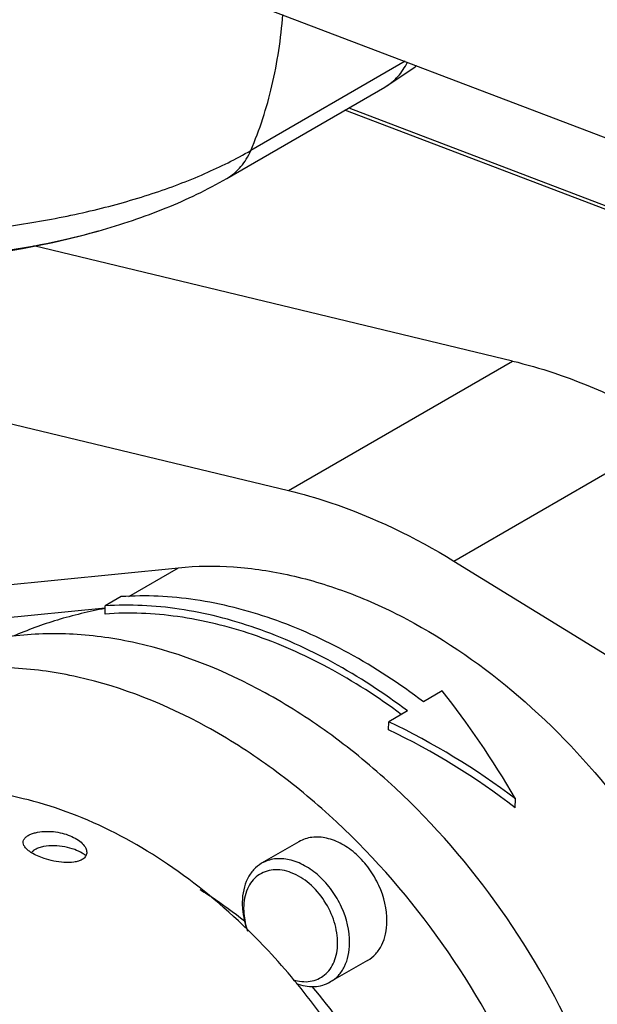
# Model space of a CAD drawing. Header units: inches. Extents: x 0 to 34, y 0 to 22.
# Tile 102 of 175: x 20.19 to 20.853, y 17.233 to 18.364. Entities that reach past the tile are written whole.
import ezdxf

# ---------------------------------------------------------------- set-up
doc = ezdxf.new("R2010")
doc.units = ezdxf.units.IN
doc.header["$LTSCALE"] = 1.87
doc.header["$MEASUREMENT"] = 0
doc.layers.get('0').update_dxf_attribs({"linetype": 'CONTINUOUS'})
for name, color, linetype in [('02___PRT_ALL_AXES', 7, 'CONTINUOUS'), ('3_ALL_AXES', 7, 'CONTINUOUS'), ('7_ALL_FEATURES', 7, 'CONTINUOUS')]:
    doc.layers.add(name, color=color, linetype=linetype)

msp = doc.modelspace()

# ---------------------------------------------------------------- linework, layer by layer
at = {"color": 7, "linetype": 'Continuous'}
msp.add_arc((19.93484, 16.789165), 0.739774, 42.690419, 45.699609, dxfattribs=at)
for points, knots in [([(20.451513, 17.318613), (20.423129, 17.346298), (20.36364, 17.395543), (20.280472, 17.441476), (20.21293, 17.465262), (20.163547, 17.476297), (20.11512, 17.480698), (20.083341, 17.479135), (20.067918, 17.477193)], [0, 0, 0, 0, 0.27765985, 0.53772119, 0.66043473, 0.77811983, 0.89113648, 1, 1, 1, 1]), ([(20.55503, 17.193269), (20.54927, 17.201937), (20.525733, 17.2359), (20.499555, 17.268041), (20.478595, 17.29076)], [0, 0, 0, 0, 0.25188879, 1, 1, 1, 1])]:
    msp.add_open_spline(points, degree=3, knots=knots, dxfattribs=at)
at = {"layer": '02___PRT_ALL_AXES', "color": 7, "linetype": 'Continuous'}
msp.add_line((20.316881, 18.436505), (21.752966, 17.888718), dxfattribs=at)
at = {"layer": '3_ALL_AXES', "color": 7, "linetype": 'Continuous'}
for p, q in [((20.63213, 18.316255), (20.455035, 18.213812)), ((20.427387, 18.181617), (20.427443, 18.181649)), ((20.279811, 18.121261), (20.279975, 18.121307)), ((20.510294, 17.419841), (20.467428, 17.395045)), ((20.589148, 17.283526), (20.546283, 17.258729))]:
    msp.add_line(p, q, dxfattribs=at)
for centre, radius, start, end in [((20.010256, 19.084247), 1.000001, 252.916419, 285.647533), ((20.056479, 18.921307), 0.830632, 282.846144, 285.597009), ((20.24016, 17.369632), 0.042716, 52.979482, 56.202937), ((20.035853, 16.835048), 0.644009, 21.96381, 40.525142)]:
    msp.add_arc(centre, radius, start, end, dxfattribs=at)
for points, knots in [([(19.447706, 18.31266), (19.455833, 18.30022), (19.470629, 18.282421), (19.493706, 18.260949), (19.521276, 18.239058), (19.561501, 18.213642), (19.616471, 18.187081), (19.678406, 18.164142), (19.746198, 18.145236), (19.818628, 18.130703), (19.894387, 18.12081), (19.972096, 18.11574), (20.05034, 18.115585), (20.127693, 18.120349), (20.202749, 18.129942), (20.27414, 18.14419), (20.340586, 18.162829), (20.400876, 18.185523), (20.437935, 18.20392), (20.455035, 18.213812)], [0, 0, 0, 0, 0.04145349, 0.06402689, 0.08789538, 0.13955973, 0.19637235, 0.25791929, 0.32356399, 0.3925068, 0.46383117, 0.53654231, 0.60960185, 0.68196081, 0.75259154, 0.82052293, 0.88486926, 0.9448891, 1, 1, 1, 1]), ([(20.427445, 18.181647), (20.430557, 18.183451), (20.436376, 18.187554), (20.443885, 18.195088), (20.450214, 18.203842), (20.453549, 18.210351), (20.455035, 18.213812)], [0, 0, 0, 0, 0.25053366, 0.49281887, 0.73765662, 1, 1, 1, 1]), ([(20.279806, 18.121259), (20.30623, 18.128651), (20.35685, 18.145622), (20.405076, 18.16871), (20.427437, 18.181646)], [0, 0, 0, 0, 0.51506789, 1, 1, 1, 1]), ([(19.773657, 18.113033), (19.792216, 18.108731), (19.830165, 18.101185), (19.888283, 18.09308), (19.94786, 18.088091), (20.008123, 18.086284), (20.068291, 18.087681), (20.127585, 18.092266), (20.185235, 18.099978), (20.222816, 18.107279), (20.241157, 18.111465)], [0, 0, 0, 0, 0.12129268, 0.24617884, 0.37342812, 0.50175733, 0.62986096, 0.75643733, 0.88021754, 1, 1, 1, 1]), ([(20.90822, 16.840504), (20.90895, 16.898519), (20.898448, 16.987502), (20.86582, 17.102803), (20.81973, 17.218755), (20.740938, 17.354116), (20.638184, 17.470355), (20.545288, 17.545988), (20.451774, 17.605568), (20.352226, 17.645625), (20.252376, 17.660115), (20.18184, 17.658059), (20.115355, 17.643272), (20.074496, 17.624968), (20.055478, 17.613966)], [0, 0, 0, 0, 0.12979445, 0.19809947, 0.26781138, 0.40846361, 0.54613629, 0.61228171, 0.67586505, 0.79387923, 0.84855981, 0.90066528, 0.95084832, 1, 1, 1, 1]), ([(20.84086, 16.801539), (20.84159, 16.859553), (20.831088, 16.948536), (20.79846, 17.063837), (20.75237, 17.17979), (20.673578, 17.315151), (20.570823, 17.431389), (20.477928, 17.507022), (20.384413, 17.566602), (20.284866, 17.606659), (20.185016, 17.62115), (20.114479, 17.619093), (20.047995, 17.604306), (20.007136, 17.586002), (19.988118, 17.575001)], [0, 0, 0, 0, 0.12979445, 0.19809947, 0.26781138, 0.40846361, 0.54613629, 0.61228171, 0.67586505, 0.79387923, 0.84855981, 0.90066528, 0.95084832, 1, 1, 1, 1]), ([(20.19457, 17.415628), (20.194115, 17.416577), (20.193493, 17.418621), (20.194044, 17.421927), (20.196225, 17.424891), (20.19833, 17.426407), (20.199548, 17.427111)], [0, 0, 0, 0, 0.22699714, 0.4469442, 0.69656359, 1, 1, 1, 1]), ([(20.199548, 17.427111), (20.20073, 17.427795), (20.203384, 17.429002), (20.209413, 17.430834), (20.217853, 17.431935), (20.228236, 17.431656), (20.238305, 17.429933), (20.247447, 17.426982), (20.255277, 17.423017), (20.261467, 17.418269), (20.264502, 17.414368), (20.265465, 17.412346)], [0, 0, 0, 0, 0.05636208, 0.11977227, 0.25959947, 0.40531686, 0.54713846, 0.67977498, 0.80044579, 0.90754194, 1, 1, 1, 1]), ([(20.61136, 17.328172), (20.611537, 17.342266), (20.606101, 17.364048), (20.591539, 17.389029), (20.577121, 17.405349), (20.560531, 17.417528), (20.542915, 17.424626), (20.525506, 17.425916), (20.514826, 17.422463), (20.510294, 17.419841)], [0, 0, 0, 0, 0.26681413, 0.40787352, 0.54594465, 0.67582662, 0.79418218, 0.90087666, 1, 1, 1, 1]), ([(20.198092, 17.411071), (20.197711, 17.411429), (20.196353, 17.41279), (20.195176, 17.414363), (20.19457, 17.415628)], [0, 0, 0, 0, 0.27153534, 1, 1, 1, 1]), ([(20.203285, 17.407163), (20.202796, 17.407468), (20.200979, 17.408649), (20.199253, 17.409981), (20.198092, 17.411071)], [0, 0, 0, 0, 0.26548074, 1, 1, 1, 1]), ([(20.207371, 17.410803), (20.206943, 17.410555), (20.205419, 17.409594), (20.204037, 17.408377), (20.203241, 17.407339)], [0, 0, 0, 0, 0.27447994, 1, 1, 1, 1]), ([(20.217748, 17.400591), (20.215108, 17.401474), (20.21015, 17.403384), (20.205423, 17.40583), (20.203285, 17.407163)], [0, 0, 0, 0, 0.52494293, 1, 1, 1, 1]), ([(20.252853, 17.410746), (20.249203, 17.412129), (20.241427, 17.414295), (20.229373, 17.41558), (20.219288, 17.414888), (20.211989, 17.412995), (20.208776, 17.411616), (20.207371, 17.410803)], [0, 0, 0, 0, 0.25099201, 0.51614889, 0.77673951, 0.89559216, 1, 1, 1, 1]), ([(20.263921, 17.40513), (20.263103, 17.405678), (20.259587, 17.407871), (20.255806, 17.409628), (20.252853, 17.410746)], [0, 0, 0, 0, 0.23775023, 1, 1, 1, 1]), ([(20.265465, 17.412346), (20.266123, 17.410965), (20.266791, 17.408716), (20.266559, 17.405685), (20.266038, 17.404272), (20.265686, 17.403611)], [0, 0, 0, 0, 0.50777457, 0.75128892, 1, 1, 1, 1]), ([(20.261252, 17.399269), (20.259922, 17.3985), (20.256846, 17.397265), (20.24987, 17.395806), (20.240282, 17.395745), (20.228827, 17.397383), (20.221342, 17.399388), (20.217748, 17.400591)], [0, 0, 0, 0, 0.10361026, 0.22118412, 0.47911791, 0.74450999, 1, 1, 1, 1]), ([(20.265686, 17.403611), (20.265462, 17.40319), (20.264325, 17.401433), (20.262643, 17.400074), (20.261252, 17.399269)], [0, 0, 0, 0, 0.22886227, 1, 1, 1, 1]), ([(20.396449, 17.365086), (20.40084, 17.362394), (20.418507, 17.351158), (20.435445, 17.338784), (20.447768, 17.328918)], [0, 0, 0, 0, 0.24599803, 1, 1, 1, 1]), ([(20.589149, 17.283526), (20.59257, 17.285505), (20.598963, 17.290701), (20.605998, 17.301265), (20.61033, 17.314074), (20.611299, 17.323359), (20.61136, 17.328172)], [0, 0, 0, 0, 0.22782879, 0.46617355, 0.72252267, 1, 1, 1, 1])]:
    msp.add_open_spline(points, degree=3, knots=knots, dxfattribs=at)
at = {"layer": '7_ALL_FEATURES', "color": 7, "linetype": 'Continuous'}
for p, q in [((20.427389, 18.181614), (20.608968, 18.286652)), ((21.038223, 18.07891), (20.563126, 18.260134)), ((20.567504, 18.262667), (20.919325, 18.128467)), ((20.755454, 17.971922), (20.20576, 18.10441)), ((19.532497, 18.055913), (20.498261, 17.823143)), ((20.498261, 17.823143), (20.755454, 17.971922)), ((20.68816, 17.742136), (20.945354, 17.890915)), ((19.821213, 17.679322), (20.37185, 17.734567)), ((20.314925, 17.701638), (20.37185, 17.734567)), ((20.68816, 17.742136), (21.050056, 17.519403)), ((20.306248, 17.701342), (20.287877, 17.690715)), ((20.287844, 17.688075), (19.741606, 17.633271)), ((20.287759, 17.681344), (20.287877, 17.690715)), ((20.674543, 17.593062), (20.65311, 17.580663)), ((20.634739, 17.570036), (20.613306, 17.557638)), ((20.613191, 17.54847), (20.613306, 17.557638)), ((20.758584, 17.458705), (20.758714, 17.469078))]:
    msp.add_line(p, q, dxfattribs=at)
msp.add_lwpolyline([(20.608968, 18.286652), (20.643592, 18.310011), (20.645067, 18.311321)], dxfattribs=at)
for centre, major_axis, ratio, start_param, end_param in [((20.550637, 17.13288), (-0.206519, 0.626974), 0.49707145, -1.17545683, -0.92302828), ((20.405031, 17.048652), (0.575411, -0.355299), 0.80943738, 1.45214422, 1.70457277), ((20.405031, 17.048652), (0.566693, -0.349915), 0.80943738, 1.44223159, 1.69949604)]:
    msp.add_ellipse(centre, major_axis=major_axis, ratio=ratio, start_param=start_param, end_param=end_param, dxfattribs=at)
for points, knots in [([(20.455035, 18.213812), (20.465288, 18.237681), (20.481776, 18.288992), (20.489627, 18.34223), (20.491705, 18.369754)], [0, 0, 0, 0, 0.4848399, 1, 1, 1, 1]), ([(20.608968, 18.286652), (20.611808, 18.288303), (20.617141, 18.292013), (20.626517, 18.301016), (20.631935, 18.309234), (20.634796, 18.315072)], [0, 0, 0, 0, 0.2534407, 0.49844739, 1, 1, 1, 1]), ([(20.755454, 17.971922), (20.771515, 17.968051), (20.837845, 17.948882), (20.900675, 17.918413), (20.945354, 17.890915)], [0, 0, 0, 0, 0.23948943, 1, 1, 1, 1]), ([(20.498261, 17.823143), (20.514322, 17.819272), (20.580652, 17.800103), (20.643482, 17.769634), (20.68816, 17.742136)], [0, 0, 0, 0, 0.23948943, 1, 1, 1, 1]), ([(20.37185, 17.734567), (20.392862, 17.736675), (20.436325, 17.737136), (20.502254, 17.727125), (20.569131, 17.706687), (20.659821, 17.665225), (20.768391, 17.589109), (20.842281, 17.510616), (20.876261, 17.467152)], [0, 0, 0, 0, 0.10672143, 0.2184359, 0.33579003, 0.45897124, 0.72117368, 1, 1, 1, 1]), ([(20.65311, 17.580663), (20.62594, 17.601239), (20.570282, 17.637715), (20.482009, 17.677683), (20.39359, 17.700277), (20.334558, 17.703212), (20.306248, 17.701342)], [0, 0, 0, 0, 0.27299498, 0.53081494, 0.77273919, 1, 1, 1, 1]), ([(20.287817, 17.687722), (20.269305, 17.684315), (20.233368, 17.675606), (20.198604, 17.662978), (20.182032, 17.655771)], [0, 0, 0, 0, 0.51018684, 1, 1, 1, 1]), ([(20.634739, 17.570036), (20.607569, 17.590612), (20.551911, 17.627088), (20.463638, 17.667056), (20.375219, 17.68965), (20.316187, 17.692585), (20.287877, 17.690715)], [0, 0, 0, 0, 0.27299498, 0.53081494, 0.77273919, 1, 1, 1, 1]), ([(20.627719, 17.566077), (20.601009, 17.585983), (20.546342, 17.621212), (20.459766, 17.659597), (20.373162, 17.680989), (20.315429, 17.683392), (20.287759, 17.681344)], [0, 0, 0, 0, 0.27297433, 0.53072913, 0.77263357, 1, 1, 1, 1]), ([(20.467428, 17.395045), (20.464008, 17.393066), (20.457614, 17.38787), (20.450579, 17.377305), (20.446246, 17.364496), (20.445278, 17.355212), (20.445217, 17.350399)], [0, 0, 0, 0, 0.22782882, 0.46617346, 0.72252262, 1, 1, 1, 1]), ([(20.568494, 17.303375), (20.568671, 17.317469), (20.563235, 17.339251), (20.548673, 17.364232), (20.534256, 17.380552), (20.517665, 17.392731), (20.50005, 17.399829), (20.482641, 17.40112), (20.471961, 17.397667), (20.467428, 17.395045)], [0, 0, 0, 0, 0.26681384, 0.4078731, 0.54594419, 0.67582624, 0.79418197, 0.90087664, 1, 1, 1, 1]), ([(20.554666, 17.302772), (20.554771, 17.311159), (20.551845, 17.328564), (20.540474, 17.352383), (20.523517, 17.372161), (20.505879, 17.383374), (20.491275, 17.38744), (20.480952, 17.387925), (20.471323, 17.385862), (20.462825, 17.38129), (20.455866, 17.374416), (20.448795, 17.362282), (20.446891, 17.35131), (20.446798, 17.343917)], [0, 0, 0, 0, 0.13656411, 0.28193396, 0.42505939, 0.55577489, 0.61500748, 0.67019792, 0.72241387, 0.77339132, 0.82517958, 0.87962032, 1, 1, 1, 1]), ([(20.445217, 17.350399), (20.445184, 17.347733), (20.445611, 17.336612), (20.448167, 17.325614), (20.451018, 17.317658)], [0, 0, 0, 0, 0.23983281, 1, 1, 1, 1]), ([(20.446798, 17.343917), (20.446771, 17.341741), (20.447088, 17.33268), (20.449032, 17.323704), (20.451213, 17.317177)], [0, 0, 0, 0, 0.24026343, 1, 1, 1, 1]), ([(20.503769, 17.261146), (20.510019, 17.259263), (20.519961, 17.258167), (20.532148, 17.261681), (20.539982, 17.2665), (20.54636, 17.273366), (20.552824, 17.285181), (20.554576, 17.295684), (20.554666, 17.302772)], [0, 0, 0, 0, 0.25191006, 0.36901555, 0.4844155, 0.60235169, 0.72647583, 1, 1, 1, 1]), ([(20.546283, 17.258729), (20.549704, 17.260708), (20.556097, 17.265904), (20.563132, 17.276469), (20.567465, 17.289278), (20.568434, 17.298563), (20.568494, 17.303375)], [0, 0, 0, 0, 0.22782882, 0.46617346, 0.72252262, 1, 1, 1, 1]), ([(20.506938, 17.25693), (20.51358, 17.254514), (20.524094, 17.252522), (20.537536, 17.254617), (20.54354, 17.257143), (20.546283, 17.258729)], [0, 0, 0, 0, 0.52348475, 0.76532553, 1, 1, 1, 1])]:
    msp.add_open_spline(points, degree=3, knots=knots, dxfattribs=at)

doc.saveas('drawing.dxf')
